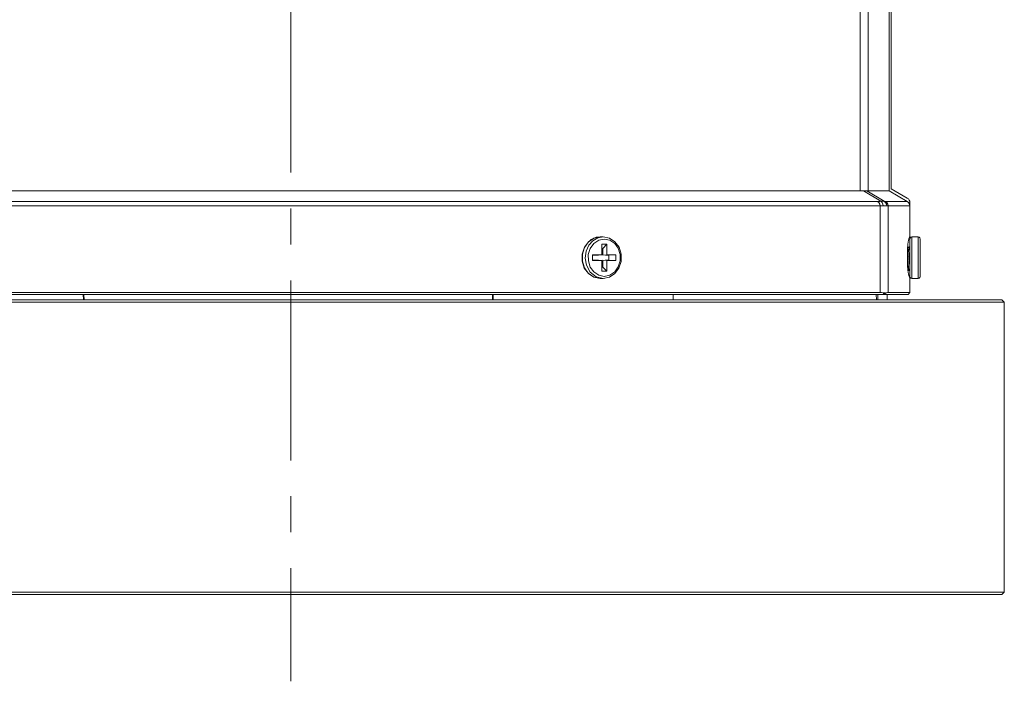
# Model space of a CAD drawing. Header units: millimetres. Extents: x 3925 to 5043, y -86 to 778.
# Tile 186 of 256: x 4310 to 4334, y 465 to 481. Entities that reach past the tile are written whole.
import ezdxf

# ---------------------------------------------------------------- set-up
doc = ezdxf.new("R2010")
doc.units = ezdxf.units.MM
doc.header["$LTSCALE"] = 46.255
doc.linetypes.add('AM_ISO08W050', pattern=[18, 12, -1.5, 3, -1.5])
doc.linetypes.add('CENTER', pattern=[0.6, 0.375, -0.075, 0.075, -0.075])
doc.layers.add('AM_7', color=4, linetype='AM_ISO08W050', lineweight=25)
doc.layers.add('PJ-LENS-B10RDXF_CONTINUOUS_LINE', color=7, linetype='CONTINUOUS')

msp = doc.modelspace()

# ---------------------------------------------------------------- linework, layer by layer
at = {"layer": 'AM_7', "linetype": 'CENTER', "lineweight": 15, "ltscale": 0.25}
msp.add_line((4316.8838, 599.8861), (4316.8838, 465.3349), dxfattribs=at)
at = {"layer": 'PJ-LENS-B10RDXF_CONTINUOUS_LINE', "color": 7, "linetype": 'Continuous', "lineweight": 0}
for p, q in [((4331.2986, 487.7422), (4331.2986, 477.1537)), ((4331.3463, 477.2048), (4331.3463, 487.7747)), ((4330.7934, 477.154), (4330.7934, 487.3539)), ((4330.6024, 477.1548), (4330.6024, 487.1979)), ((4303.0403, 477.1548), (4330.6024, 477.1548)), ((4330.6786, 477.1576), (4331.095, 476.905)), ((4331.179, 476.9046), (4330.762, 477.1568)), ((4330.7935, 477.1544), (4331.2986, 477.1537)), ((4331.2986, 477.1537), (4331.7335, 476.902)), ((4331.3463, 477.2048), (4331.7338, 476.981)), ((4302.5637, 476.7939), (4331.079, 476.7939)), ((4331.0195, 476.9022), (4302.6232, 476.9022)), ((4331.079, 474.7048), (4331.079, 476.7939)), ((4331.7335, 476.902), (4331.2087, 476.9025)), ((4331.2699, 476.7944), (4331.2699, 474.7048)), ((4331.7963, 476.7943), (4331.2699, 476.7944)), ((4331.7963, 476.0241), (4331.7963, 476.8728)), ((4323.9539, 475.7981), (4324.0525, 475.9306)), ((4324.0533, 475.927), (4323.9575, 475.7935)), ((4324.0525, 475.9306), (4324.1846, 476.0166)), ((4324.1873, 476.0167), (4324.0533, 475.927)), ((4324.1194, 475.9876), (4324.0778, 475.9471)), ((4324.0955, 475.7694), (4324.1816, 475.8892)), ((4324.2407, 476.04), (4324.1194, 475.9876)), ((4324.2778, 476.0228), (4324.1563, 475.9524)), ((4324.1816, 475.8892), (4324.2995, 475.9686)), ((4324.1846, 476.0166), (4324.3338, 476.0462)), ((4324.3338, 476.0462), (4324.1873, 476.0167)), ((4324.3339, 476.0409), (4324.2407, 476.04)), ((4324.4088, 476.0462), (4324.2778, 476.0228)), ((4324.2995, 475.9686), (4324.434, 475.9962)), ((4324.3338, 476.0462), (4324.4088, 476.0462)), ((4324.3718, 475.6179), (4324.3718, 475.8722)), ((4324.3718, 475.8722), (4324.4959, 475.8722)), ((4324.4005, 475.7712), (4324.4959, 475.8722)), ((4324.4088, 476.0462), (4324.5585, 476.0164)), ((4324.434, 475.9962), (4324.5679, 475.9687)), ((4324.4959, 475.8722), (4324.4959, 475.6179)), ((4331.7471, 475.8729), (4331.7386, 475.7543)), ((4331.7605, 475.9672), (4331.7471, 475.8729)), ((4331.7773, 476.0273), (4331.7605, 475.9672)), ((4331.7871, 476.0428), (4331.7773, 476.0273)), ((4331.7963, 476.0472), (4331.7871, 476.0428)), ((4331.7963, 475.9962), (4331.7963, 474.7048)), ((4331.8207, 476.0391), (4331.8463, 476.0462)), ((4331.8463, 475.0462), (4331.8463, 476.0462)), ((4331.9963, 476.0462), (4331.8463, 476.0462)), ((4331.9963, 475.0462), (4331.9963, 476.0462)), ((4332.0463, 475.0962), (4332.0463, 475.9962)), ((4323.9007, 475.4603), (4323.9011, 475.6347)), ((4323.9011, 475.6347), (4323.9539, 475.7981)), ((4323.9072, 475.6317), (4323.907, 475.462)), ((4323.9575, 475.7935), (4323.9072, 475.6317)), ((4323.9972, 475.7013), (4323.9759, 475.5373)), ((4324.1515, 475.4745), (4324.1515, 475.6179)), ((4324.1515, 475.6179), (4324.3718, 475.6179)), ((4324.1515, 475.6087), (4324.2922, 475.6087)), ((4324.3718, 475.7712), (4324.4005, 475.7712)), ((4324.4005, 475.7712), (4324.4005, 475.6087)), ((4324.4005, 475.6087), (4324.4959, 475.6179)), ((4324.46, 475.6087), (4324.5412, 475.6087)), ((4324.4959, 475.6179), (4324.7162, 475.6179)), ((4324.5412, 475.6087), (4324.5412, 475.4837)), ((4324.7162, 475.6179), (4324.7162, 475.4745)), ((4331.7386, 475.7543), (4331.7356, 475.6223)), ((4331.7356, 475.4973), (4331.7356, 475.6223)), ((4331.7378, 475.6517), (4331.7452, 475.5261)), ((4331.7533, 475.7958), (4331.7429, 475.8137)), ((4331.7791, 475.7977), (4331.7511, 475.7977)), ((4331.7572, 475.7834), (4331.7533, 475.7958)), ((4331.7651, 475.7242), (4331.7572, 475.7834)), ((4331.7729, 475.6327), (4331.7651, 475.7242)), ((4331.7807, 475.5249), (4331.7729, 475.6327)), ((4331.7963, 475.8293), (4331.7769, 475.7958)), ((4331.7791, 475.7977), (4331.7809, 475.7964)), ((4331.7809, 475.7964), (4331.7886, 475.7628)), ((4331.7886, 475.7628), (4331.7963, 475.6897)), ((4323.953, 475.2961), (4323.9007, 475.4603)), ((4323.9759, 475.5373), (4324.0053, 475.3649)), ((4324.0053, 475.3649), (4324.0976, 475.1986)), ((4324.2922, 475.4837), (4324.1515, 475.4837)), ((4324.3718, 475.4745), (4324.1515, 475.4745)), ((4324.3718, 475.2202), (4324.3718, 475.4745)), ((4324.4005, 475.4837), (4324.4005, 475.3212)), ((4324.4959, 475.4745), (4324.4005, 475.4837)), ((4324.5412, 475.4837), (4324.4563, 475.4837)), ((4324.4959, 475.4745), (4324.4959, 475.2202)), ((4324.7162, 475.4745), (4324.4959, 475.4745)), ((4324.5412, 475.4837), (4324.5732, 475.482)), ((4331.7356, 475.4973), (4331.7387, 475.3634)), ((4331.7387, 475.3634), (4331.7473, 475.245)), ((4331.7452, 475.5261), (4331.7525, 475.4039)), ((4324.0517, 475.1626), (4323.953, 475.2961)), ((4324.0484, 475.1702), (4324.1813, 475.0783)), ((4324.1842, 475.076), (4324.0517, 475.1626)), ((4324.1829, 475.202), (4324.0969, 475.3202)), ((4324.0976, 475.1986), (4324.2348, 475.0884)), ((4324.2998, 475.1237), (4324.1829, 475.202)), ((4324.4005, 475.3212), (4324.3718, 475.3212)), ((4324.4959, 475.2202), (4324.3718, 475.2202)), ((4324.4959, 475.2202), (4324.4005, 475.3212)), ((4331.7473, 475.245), (4331.7607, 475.1515)), ((4331.7581, 475.2337), (4331.7563, 475.2352)), ((4331.7721, 475.2337), (4331.7581, 475.2337)), ((4331.7607, 475.1515), (4331.7774, 475.092)), ((4331.7671, 475.246), (4331.7721, 475.2337)), ((4331.7721, 475.2337), (4331.7739, 475.2352)), ((4331.7739, 475.2352), (4331.7963, 475.2739)), ((4324.1813, 475.0783), (4324.3338, 475.0462)), ((4324.3339, 475.0462), (4324.1842, 475.076)), ((4324.2348, 475.0884), (4324.4088, 475.0462)), ((4324.4337, 475.0962), (4324.2998, 475.1237)), ((4324.4088, 475.0462), (4324.3338, 475.0462)), ((4324.5581, 475.0758), (4324.4088, 475.0462)), ((4324.5682, 475.1238), (4324.4337, 475.0962)), ((4331.7774, 475.092), (4331.7871, 475.0767)), ((4331.7871, 475.0767), (4331.7963, 475.0723)), ((4331.8032, 475.0709), (4331.7963, 475.0962)), ((4331.8463, 475.0462), (4331.9963, 475.0462)), ((4331.1574, 474.6548), (4302.5005, 474.6548)), ((4302.5637, 474.7048), (4331.079, 474.7048)), ((4311.8836, 474.6548), (4311.8877, 474.5298)), ((4311.9005, 474.5298), (4311.8979, 474.6548)), ((4321.7448, 474.6548), (4321.7422, 474.5298)), ((4321.755, 474.5298), (4321.7591, 474.6548)), ((4326.0902, 474.6548), (4326.0935, 474.5298)), ((4330.9867, 474.6548), (4330.9902, 474.5298)), ((4331.0271, 474.5298), (4331.0279, 474.6548)), ((4331.1811, 474.6952), (4331.1423, 474.6548)), ((4331.1501, 474.7005), (4331.1811, 474.6952)), ((4331.1795, 474.6552), (4331.1574, 474.6548)), ((4331.22, 474.696), (4331.1795, 474.6551)), ((4331.1795, 474.6551), (4331.3717, 474.6592)), ((4331.2077, 474.6935), (4331.22, 474.696)), ((4331.2463, 474.5298), (4331.2463, 474.6551)), ((4331.7963, 474.7048), (4331.2699, 474.7048)), ((4331.3717, 474.6592), (4331.5606, 474.6592)), ((4331.5606, 474.6592), (4331.7459, 474.6548)), ((4331.7532, 474.662), (4331.7459, 474.6548)), ((4331.7963, 474.7048), (4331.7532, 474.662)), ((4334.0138, 474.5298), (4299.6288, 474.5298)), ((4334.0138, 474.5298), (4334.0713, 474.4723)), ((4334.0713, 467.4873), (4334.0713, 474.4723)), ((4299.6288, 467.4298), (4334.0138, 467.4298)), ((4334.0713, 467.4873), (4334.0138, 467.4298))]:
    msp.add_line(p, q, dxfattribs=at)
for points in [[(4330.6024, 477.1548), (4330.6294, 477.1551), (4330.6548, 477.156), (4330.6786, 477.1576)], [(4330.6786, 477.1576), (4330.7096, 477.1593), (4330.7374, 477.1591), (4330.7621, 477.157)], [(4330.762, 477.1568), (4330.7735, 477.1555), (4330.784, 477.1547), (4330.7935, 477.1544)], [(4331.095, 476.905), (4331.0715, 476.9034), (4331.0463, 476.9025), (4331.0195, 476.9022)], [(4331.079, 476.7939), (4331.0719, 476.8363), (4331.0515, 476.8739), (4331.0195, 476.9022)], [(4331.079, 476.7939), (4331.1063, 476.7942), (4331.1321, 476.7952), (4331.1561, 476.7968)], [(4331.1789, 476.9044), (4331.1541, 476.9065), (4331.1262, 476.9068), (4331.095, 476.905)], [(4331.1561, 476.7968), (4331.1486, 476.8396), (4331.1274, 476.8771), (4331.095, 476.905)], [(4331.1561, 476.7968), (4331.1871, 476.7986), (4331.2149, 476.7985), (4331.2394, 476.7965)], [(4331.2394, 476.7965), (4331.2323, 476.8387), (4331.211, 476.8768), (4331.1789, 476.9044)], [(4331.2087, 476.9025), (4331.1996, 476.9028), (4331.1897, 476.9035), (4331.179, 476.9046)], [(4331.2699, 476.7944), (4331.2625, 476.8365), (4331.2414, 476.8739), (4331.2086, 476.9023)], [(4331.2394, 476.7965), (4331.2503, 476.7954), (4331.2605, 476.7946), (4331.2699, 476.7944)], [(4331.7963, 476.7943), (4331.7887, 476.8364), (4331.767, 476.874), (4331.7336, 476.9021)], [(4324.1563, 475.9524), (4324.0633, 475.8475), (4323.9972, 475.7013)], [(4324.5585, 476.0164), (4324.691, 475.9298), (4324.7897, 475.7963)], [(4324.5679, 475.9687), (4324.6848, 475.8904), (4324.7708, 475.7722), (4324.8174, 475.6258), (4324.8179, 475.4697), (4324.7722, 475.323), (4324.6861, 475.2032), (4324.5682, 475.1238)], [(4331.7963, 475.9962), (4331.8027, 476.0206), (4331.8207, 476.0391)], [(4332.0463, 475.9962), (4332.0394, 476.0217), (4332.0215, 476.0394), (4331.9963, 476.0462)], [(4324.0969, 475.3202), (4324.0503, 475.4666), (4324.0498, 475.6227), (4324.0955, 475.7694)], [(4324.7897, 475.7963), (4324.842, 475.6321), (4324.8416, 475.4577), (4324.7887, 475.2943), (4324.6901, 475.1617), (4324.5581, 475.0758)], [(4323.907, 475.462), (4323.9558, 475.3024), (4324.0484, 475.1702)], [(4331.7525, 475.4039), (4331.7598, 475.3052), (4331.7671, 475.246)], [(4331.7963, 475.3407), (4331.7885, 475.4211), (4331.7807, 475.5249)], [(4331.7563, 475.2352), (4331.7527, 475.2477), (4331.7454, 475.3084)], [(4331.8463, 475.0462), (4331.8212, 475.053), (4331.8032, 475.0709)], [(4331.9963, 475.0462), (4332.0218, 475.0532), (4332.0395, 475.071), (4332.0463, 475.0962)], [(4331.079, 474.7048), (4331.1161, 474.7037), (4331.1501, 474.7005)], [(4331.1811, 474.6952), (4331.1948, 474.6933), (4331.2077, 474.6935)], [(4331.2699, 474.7048), (4331.2552, 474.7038), (4331.2385, 474.7009), (4331.22, 474.696)], [(4299.5713, 474.4723), (4334.0302, 474.4723), (4334.0713, 474.4732)], [(4334.0713, 467.4873), (4299.6125, 467.4873), (4299.5713, 467.4842)]]:
    msp.add_lwpolyline(points, dxfattribs=at)
msp.add_arc((4331.6713, 476.8728), 0.125, 0, 60, dxfattribs=at)

doc.saveas('drawing.dxf')
